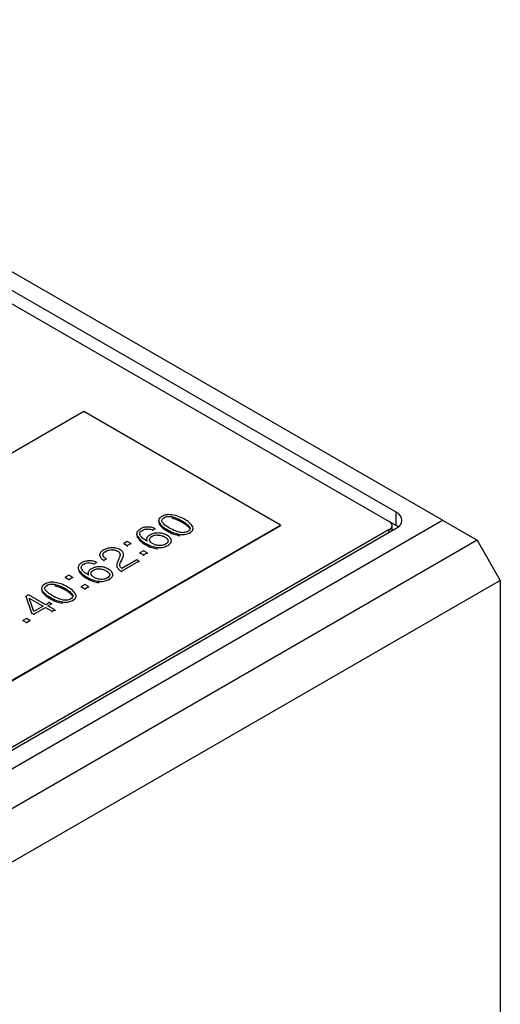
# Model space of a CAD drawing. Header units: millimetres. Extents: x 15756 to 16324, y 1603 to 1933.
# Tile 48 of 48: x 16283 to 16294, y 1870 to 1891. Entities that reach past the tile are written whole.
import ezdxf

# ---------------------------------------------------------------- set-up
doc = ezdxf.new("R2010")
doc.units = ezdxf.units.MM

msp = doc.modelspace()

# ---------------------------------------------------------------- linework, layer by layer
at = {"color": 7, "linetype": 'Continuous', "lineweight": 25}
for p, q in [((16292.761, 1880.162), (16273.669, 1891.183)), ((16291.743, 1880.338), (16273.587, 1890.819)), ((16273.434, 1890.614), (16291.59, 1880.132)), ((16284.87, 1882.554), (16272.651, 1875.5)), ((16289.197, 1880.056), (16284.87, 1882.554)), ((16291.743, 1880.044), (16291.743, 1880.338)), ((16263.741, 1863.409), (16292.761, 1880.162)), ((16286.514, 1880.153), (16286.514, 1880.132)), ((16286.521, 1880.118), (16286.521, 1880.1)), ((16286.635, 1880.219), (16286.635, 1880.201)), ((16286.802, 1880.242), (16286.802, 1880.224)), ((16291.743, 1880.044), (16291.593, 1880.131)), ((16292.761, 1880.162), (16293.525, 1879.721)), ((16291.59, 1879.956), (16263.894, 1863.967)), ((16264.047, 1863.997), (16291.743, 1879.985)), ((16276.978, 1873.002), (16289.197, 1880.056)), ((16276.978, 1872.99), (16289.197, 1880.044)), ((16286.156, 1879.943), (16286.156, 1879.925)), ((16286.263, 1879.973), (16286.263, 1879.955)), ((16286.381, 1879.949), (16286.433, 1879.979)), ((16286.381, 1879.949), (16286.381, 1879.931)), ((16286.433, 1879.979), (16286.433, 1879.962)), ((16286.701, 1879.957), (16286.701, 1879.939)), ((16287.196, 1880.015), (16287.196, 1879.997)), ((16287.204, 1879.89), (16287.204, 1879.872)), ((16287.275, 1879.966), (16287.275, 1879.987)), ((16289.197, 1880.056), (16289.197, 1880.044)), ((16291.653, 1879.934), (16291.653, 1880.044)), ((16291.786, 1880.015), (16291.743, 1880.044)), ((16293.525, 1879.721), (16264.505, 1862.968)), ((16285.824, 1879.696), (16285.745, 1879.65)), ((16285.903, 1879.65), (16285.824, 1879.696)), ((16286.03, 1879.868), (16286.03, 1879.846)), ((16286.037, 1879.83), (16286.037, 1879.812)), ((16286.248, 1879.747), (16286.248, 1879.726)), ((16286.367, 1879.809), (16286.367, 1879.791)), ((16286.501, 1879.84), (16286.501, 1879.823)), ((16286.651, 1879.794), (16286.651, 1879.777)), ((16286.796, 1879.694), (16286.796, 1879.715)), ((16286.981, 1879.852), (16286.981, 1879.835)), ((16293.525, 1879.721), (16294.034, 1878.839)), ((16285.354, 1879.48), (16285.354, 1879.462)), ((16285.481, 1879.516), (16285.481, 1879.498)), ((16285.609, 1879.482), (16285.609, 1879.465)), ((16285.651, 1879.448), (16285.651, 1879.43)), ((16285.745, 1879.65), (16285.745, 1879.633)), ((16285.745, 1879.65), (16285.824, 1879.605)), ((16285.824, 1879.605), (16285.903, 1879.65)), ((16285.824, 1879.605), (16285.824, 1879.587)), ((16285.903, 1879.65), (16285.903, 1879.633)), ((16286.18, 1879.491), (16286.101, 1879.445)), ((16286.101, 1879.445), (16286.18, 1879.399)), ((16286.101, 1879.445), (16286.101, 1879.427)), ((16286.259, 1879.445), (16286.18, 1879.491)), ((16286.18, 1879.399), (16286.259, 1879.445)), ((16286.233, 1879.652), (16286.233, 1879.634)), ((16286.259, 1879.445), (16286.259, 1879.427)), ((16286.493, 1879.562), (16286.493, 1879.545)), ((16286.716, 1879.608), (16286.716, 1879.591)), ((16284.975, 1879.229), (16284.975, 1879.211)), ((16285.092, 1879.205), (16285.145, 1879.235)), ((16285.145, 1879.235), (16285.145, 1879.218)), ((16285.214, 1879.398), (16285.214, 1879.38)), ((16285.308, 1879.282), (16285.363, 1879.314)), ((16285.308, 1879.282), (16285.308, 1879.265)), ((16285.363, 1879.314), (16285.363, 1879.297)), ((16285.637, 1879.316), (16285.613, 1879.26)), ((16285.686, 1879.261), (16285.704, 1879.3)), ((16285.698, 1879.039), (16286.082, 1879.261)), ((16286.035, 1879.288), (16285.706, 1879.098)), ((16285.731, 1879.36), (16285.731, 1879.342)), ((16285.741, 1879.391), (16285.741, 1879.413)), ((16286.082, 1879.261), (16286.035, 1879.288)), ((16286.082, 1879.261), (16286.082, 1879.243)), ((16286.18, 1879.399), (16286.18, 1879.382)), ((16284.742, 1879.124), (16284.742, 1879.102)), ((16284.748, 1879.086), (16284.748, 1879.068)), ((16284.868, 1879.199), (16284.868, 1879.181)), ((16285.079, 1879.065), (16285.079, 1879.047)), ((16285.092, 1879.205), (16285.092, 1879.187)), ((16285.212, 1879.096), (16285.212, 1879.079)), ((16285.362, 1879.05), (16285.362, 1879.033)), ((16285.592, 1879.177), (16285.592, 1879.156)), ((16285.597, 1879.14), (16285.597, 1879.122)), ((16285.68, 1879.049), (16285.68, 1879.032)), ((16285.68, 1879.049), (16285.698, 1879.039)), ((16285.698, 1879.039), (16285.698, 1879.021)), ((16294.034, 1878.839), (16265.014, 1862.086)), ((16284.535, 1878.952), (16284.456, 1878.907)), ((16284.456, 1878.907), (16284.456, 1878.889)), ((16284.456, 1878.907), (16284.535, 1878.861)), ((16284.615, 1878.907), (16284.535, 1878.952)), ((16284.535, 1878.861), (16284.615, 1878.907)), ((16284.535, 1878.861), (16284.535, 1878.843)), ((16284.615, 1878.907), (16284.615, 1878.889)), ((16284.944, 1878.908), (16284.944, 1878.89)), ((16284.959, 1879.003), (16284.959, 1878.982)), ((16285.204, 1878.819), (16285.204, 1878.801)), ((16285.427, 1878.864), (16285.427, 1878.847)), ((16285.507, 1878.95), (16285.507, 1878.971)), ((16294.034, 1878.839), (16294.034, 1835.334)), ((16283.937, 1878.665), (16283.937, 1878.644)), ((16283.943, 1878.63), (16283.943, 1878.612)), ((16284.057, 1878.731), (16284.057, 1878.713)), ((16284.225, 1878.754), (16284.225, 1878.736)), ((16284.891, 1878.747), (16284.812, 1878.701)), ((16284.812, 1878.701), (16284.812, 1878.683)), ((16284.812, 1878.701), (16284.891, 1878.655)), ((16284.97, 1878.701), (16284.891, 1878.747)), ((16284.891, 1878.655), (16284.97, 1878.701)), ((16284.891, 1878.655), (16284.891, 1878.638)), ((16284.97, 1878.701), (16284.97, 1878.683)), ((16283.65, 1878.523), (16283.59, 1878.489)), ((16283.59, 1878.489), (16283.717, 1878.124)), ((16283.59, 1878.489), (16283.59, 1878.471)), ((16284.029, 1878.304), (16283.65, 1878.523)), ((16283.768, 1878.153), (16283.666, 1878.45)), ((16283.666, 1878.45), (16283.974, 1878.272)), ((16284.124, 1878.469), (16284.124, 1878.451)), ((16284.403, 1878.364), (16284.403, 1878.347)), ((16284.618, 1878.527), (16284.618, 1878.509)), ((16284.626, 1878.402), (16284.626, 1878.385)), ((16284.697, 1878.478), (16284.697, 1878.499)), ((16283.765, 1878.096), (16284.022, 1878.245)), ((16283.974, 1878.272), (16283.768, 1878.153)), ((16284.022, 1878.245), (16284.172, 1878.158)), ((16284.022, 1878.245), (16284.022, 1878.227)), ((16284.109, 1878.35), (16284.029, 1878.304)), ((16284.077, 1878.277), (16284.156, 1878.322)), ((16284.227, 1878.19), (16284.077, 1878.277)), ((16284.156, 1878.322), (16284.109, 1878.35)), ((16284.156, 1878.322), (16284.156, 1878.305)), ((16284.172, 1878.158), (16284.227, 1878.19)), ((16284.172, 1878.158), (16284.172, 1878.14)), ((16284.227, 1878.19), (16284.227, 1878.172)), ((16283.603, 1878.003), (16283.523, 1877.957)), ((16283.523, 1877.957), (16283.523, 1877.94)), ((16283.523, 1877.957), (16283.603, 1877.912)), ((16283.682, 1877.957), (16283.603, 1878.003)), ((16283.603, 1877.912), (16283.682, 1877.957)), ((16283.682, 1877.957), (16283.682, 1877.94)), ((16283.717, 1878.124), (16283.765, 1878.096)), ((16283.717, 1878.124), (16283.717, 1878.106)), ((16283.765, 1878.096), (16283.765, 1878.079)), ((16283.603, 1877.912), (16283.603, 1877.894))]:
    msp.add_line(p, q, dxfattribs=at)
at = {"color": 8, "linetype": 'Continuous', "lineweight": 25}
for p, q in [((16287.033, 1880.148), (16287.033, 1880.131)), ((16291.59, 1879.897), (16291.59, 1879.956)), ((16285.686, 1879.261), (16285.686, 1879.244)), ((16285.704, 1879.3), (16285.704, 1879.282)), ((16284.456, 1878.66), (16284.456, 1878.643))]:
    msp.add_line(p, q, dxfattribs=at)
at = {"color": 7, "linetype": 'Continuous', "lineweight": 25}
for centre, radius, start, end in [((16291.676, 1880.162), 0.189, 290.7834, 69.2168), ((16291.557, 1880.044), 0.0943, 290.7836, 69.2165)]:
    msp.add_arc(centre, radius, start, end, dxfattribs=at)
for points, knots in [([(16286.587, 1880.246), (16286.572, 1880.236), (16286.542, 1880.217), (16286.51, 1880.172), (16286.517, 1880.139), (16286.521, 1880.118)], [0, 0, 0, 0, 0.280751, 0.561196, 1, 1, 1, 1]), ([(16286.521, 1880.118), (16286.545, 1880.084), (16286.588, 1880.024), (16286.667, 1879.977), (16286.701, 1879.957)], [0, 0, 0, 0, 0.558613, 1, 1, 1, 1]), ([(16286.593, 1880.122), (16286.589, 1880.131), (16286.582, 1880.15), (16286.59, 1880.186), (16286.618, 1880.207), (16286.635, 1880.219)], [0, 0, 0, 0, 0.280976, 0.561395, 1, 1, 1, 1]), ([(16286.808, 1880.283), (16286.786, 1880.285), (16286.742, 1880.289), (16286.66, 1880.281), (16286.615, 1880.259), (16286.587, 1880.246)], [0, 0, 0, 0, 0.280738, 0.561087, 1, 1, 1, 1]), ([(16286.757, 1879.988), (16286.719, 1880.01), (16286.652, 1880.05), (16286.611, 1880.1), (16286.593, 1880.122)], [0, 0, 0, 0, 0.560741, 1, 1, 1, 1]), ([(16286.635, 1880.219), (16286.647, 1880.225), (16286.673, 1880.238), (16286.732, 1880.25), (16286.776, 1880.245), (16286.802, 1880.242)], [0, 0, 0, 0, 0.280755, 0.561095, 1, 1, 1, 1]), ([(16286.802, 1880.242), (16286.85, 1880.228), (16286.936, 1880.204), (16287.004, 1880.165), (16287.033, 1880.148)], [0, 0, 0, 0, 0.558786, 1, 1, 1, 1]), ([(16286.802, 1880.213), (16286.85, 1880.199), (16286.936, 1880.175), (16287.004, 1880.136), (16287.033, 1880.119)], [0, 0, 0, 0, 0.558786, 1, 1, 1, 1]), ([(16287.09, 1880.18), (16287.044, 1880.205), (16286.962, 1880.251), (16286.855, 1880.273), (16286.808, 1880.283)], [0, 0, 0, 0, 0.5607235, 1, 1, 1, 1]), ([(16287.033, 1880.148), (16287.071, 1880.126), (16287.138, 1880.087), (16287.178, 1880.037), (16287.196, 1880.015)], [0, 0, 0, 0, 0.560708, 1, 1, 1, 1]), ([(16287.033, 1880.119), (16287.071, 1880.097), (16287.138, 1880.057), (16287.178, 1880.007), (16287.196, 1879.985)], [0, 0, 0, 0, 0.560708, 1, 1, 1, 1]), ([(16287.268, 1880.018), (16287.244, 1880.052), (16287.203, 1880.112), (16287.124, 1880.159), (16287.09, 1880.18)], [0, 0, 0, 0, 0.558565, 1, 1, 1, 1]), ([(16286.114, 1879.973), (16286.081, 1879.949), (16286.023, 1879.907), (16286.033, 1879.853), (16286.037, 1879.83)], [0, 0, 0, 0, 0.558891, 1, 1, 1, 1]), ([(16286.107, 1879.838), (16286.104, 1879.848), (16286.097, 1879.869), (16286.108, 1879.908), (16286.138, 1879.929), (16286.156, 1879.943)], [0, 0, 0, 0, 0.280852, 0.561369, 1, 1, 1, 1]), ([(16286.27, 1880.014), (16286.237, 1880.011), (16286.178, 1880.006), (16286.133, 1879.983), (16286.114, 1879.973)], [0, 0, 0, 0, 0.55864, 1, 1, 1, 1]), ([(16286.156, 1879.943), (16286.174, 1879.951), (16286.205, 1879.967), (16286.246, 1879.971), (16286.263, 1879.973)], [0, 0, 0, 0, 0.559916, 1, 1, 1, 1]), ([(16286.263, 1879.973), (16286.287, 1879.971), (16286.33, 1879.969), (16286.365, 1879.955), (16286.381, 1879.949)], [0, 0, 0, 0, 0.558656, 1, 1, 1, 1]), ([(16286.433, 1879.979), (16286.406, 1879.991), (16286.356, 1880.011), (16286.296, 1880.013), (16286.27, 1880.014)], [0, 0, 0, 0, 0.559916, 1, 1, 1, 1]), ([(16286.507, 1879.884), (16286.468, 1879.881), (16286.399, 1879.877), (16286.347, 1879.85), (16286.324, 1879.839)], [0, 0, 0, 0, 0.558264, 1, 1, 1, 1]), ([(16286.703, 1879.828), (16286.671, 1879.844), (16286.615, 1879.874), (16286.54, 1879.881), (16286.507, 1879.884)], [0, 0, 0, 0, 0.560399, 1, 1, 1, 1]), ([(16286.521, 1880.088), (16286.545, 1880.055), (16286.588, 1879.994), (16286.667, 1879.948), (16286.701, 1879.927)], [0, 0, 0, 0, 0.558613, 1, 1, 1, 1]), ([(16286.701, 1879.957), (16286.747, 1879.931), (16286.829, 1879.886), (16286.934, 1879.862), (16286.981, 1879.852)], [0, 0, 0, 0, 0.560722, 1, 1, 1, 1]), ([(16286.701, 1879.927), (16286.747, 1879.902), (16286.829, 1879.856), (16286.934, 1879.833), (16286.981, 1879.823)], [0, 0, 0, 0, 0.560722, 1, 1, 1, 1]), ([(16286.987, 1879.894), (16286.94, 1879.908), (16286.854, 1879.933), (16286.787, 1879.971), (16286.757, 1879.988)], [0, 0, 0, 0, 0.558852, 1, 1, 1, 1]), ([(16286.981, 1879.852), (16287.003, 1879.85), (16287.048, 1879.846), (16287.13, 1879.855), (16287.176, 1879.877), (16287.204, 1879.89)], [0, 0, 0, 0, 0.280702, 0.561046, 1, 1, 1, 1]), ([(16287.156, 1879.917), (16287.143, 1879.911), (16287.118, 1879.898), (16287.058, 1879.886), (16287.014, 1879.891), (16286.987, 1879.894)], [0, 0, 0, 0, 0.280854, 0.561146, 1, 1, 1, 1]), ([(16287.196, 1880.015), (16287.2, 1880.005), (16287.208, 1879.986), (16287.201, 1879.95), (16287.173, 1879.93), (16287.156, 1879.917)], [0, 0, 0, 0, 0.28105, 0.561616, 1, 1, 1, 1]), ([(16287.204, 1879.89), (16287.219, 1879.9), (16287.248, 1879.919), (16287.279, 1879.964), (16287.272, 1879.997), (16287.268, 1880.018)], [0, 0, 0, 0, 0.28073, 0.561071, 1, 1, 1, 1]), ([(16286.037, 1879.83), (16286.062, 1879.793), (16286.108, 1879.726), (16286.195, 1879.675), (16286.233, 1879.652)], [0, 0, 0, 0, 0.558533, 1, 1, 1, 1]), ([(16286.037, 1879.801), (16286.062, 1879.763), (16286.108, 1879.696), (16286.195, 1879.645), (16286.233, 1879.622)], [0, 0, 0, 0, 0.558533, 1, 1, 1, 1]), ([(16286.262, 1879.699), (16286.225, 1879.722), (16286.158, 1879.763), (16286.122, 1879.815), (16286.107, 1879.838)], [0, 0, 0, 0, 0.560702, 1, 1, 1, 1]), ([(16286.254, 1879.772), (16286.25, 1879.758), (16286.243, 1879.733), (16286.256, 1879.709), (16286.262, 1879.699)], [0, 0, 0, 0, 0.559432, 1, 1, 1, 1]), ([(16286.324, 1879.839), (16286.307, 1879.828), (16286.276, 1879.808), (16286.261, 1879.783), (16286.254, 1879.772)], [0, 0, 0, 0, 0.560033, 1, 1, 1, 1]), ([(16286.314, 1879.73), (16286.316, 1879.747), (16286.319, 1879.777), (16286.353, 1879.799), (16286.367, 1879.809)], [0, 0, 0, 0, 0.558826, 1, 1, 1, 1]), ([(16286.381, 1879.648), (16286.361, 1879.662), (16286.326, 1879.686), (16286.318, 1879.717), (16286.314, 1879.73)], [0, 0, 0, 0, 0.559958, 1, 1, 1, 1]), ([(16286.367, 1879.809), (16286.389, 1879.82), (16286.428, 1879.839), (16286.479, 1879.84), (16286.501, 1879.84)], [0, 0, 0, 0, 0.559919, 1, 1, 1, 1]), ([(16286.501, 1879.84), (16286.533, 1879.836), (16286.59, 1879.828), (16286.632, 1879.804), (16286.651, 1879.794)], [0, 0, 0, 0, 0.557887, 1, 1, 1, 1]), ([(16286.651, 1879.794), (16286.672, 1879.781), (16286.709, 1879.757), (16286.721, 1879.726), (16286.726, 1879.713)], [0, 0, 0, 0, 0.5607093, 1, 1, 1, 1]), ([(16286.726, 1879.713), (16286.722, 1879.696), (16286.716, 1879.666), (16286.682, 1879.644), (16286.666, 1879.635)], [0, 0, 0, 0, 0.557859, 1, 1, 1, 1]), ([(16286.796, 1879.716), (16286.789, 1879.74), (16286.775, 1879.782), (16286.725, 1879.814), (16286.703, 1879.828)], [0, 0, 0, 0, 0.558348, 1, 1, 1, 1]), ([(16286.716, 1879.608), (16286.742, 1879.626), (16286.789, 1879.657), (16286.794, 1879.698), (16286.796, 1879.716)], [0, 0, 0, 0, 0.559923, 1, 1, 1, 1]), ([(16285.31, 1879.509), (16285.281, 1879.491), (16285.231, 1879.459), (16285.219, 1879.416), (16285.214, 1879.398)], [0, 0, 0, 0, 0.560495, 1, 1, 1, 1]), ([(16285.289, 1879.399), (16285.293, 1879.416), (16285.301, 1879.447), (16285.338, 1879.469), (16285.354, 1879.48)], [0, 0, 0, 0, 0.557549, 1, 1, 1, 1]), ([(16285.489, 1879.558), (16285.451, 1879.554), (16285.383, 1879.547), (16285.332, 1879.52), (16285.31, 1879.509)], [0, 0, 0, 0, 0.558175, 1, 1, 1, 1]), ([(16285.354, 1879.48), (16285.375, 1879.49), (16285.411, 1879.509), (16285.46, 1879.514), (16285.481, 1879.516)], [0, 0, 0, 0, 0.560421, 1, 1, 1, 1]), ([(16285.481, 1879.516), (16285.508, 1879.514), (16285.557, 1879.51), (16285.593, 1879.491), (16285.609, 1879.482)], [0, 0, 0, 0, 0.55789, 1, 1, 1, 1]), ([(16285.667, 1879.513), (16285.638, 1879.528), (16285.586, 1879.553), (16285.519, 1879.557), (16285.489, 1879.558)], [0, 0, 0, 0, 0.560041, 1, 1, 1, 1]), ([(16285.609, 1879.482), (16285.619, 1879.477), (16285.635, 1879.466), (16285.646, 1879.453), (16285.651, 1879.448)], [0, 0, 0, 0, 0.560028, 1, 1, 1, 1]), ([(16285.651, 1879.448), (16285.655, 1879.44), (16285.663, 1879.427), (16285.665, 1879.412), (16285.666, 1879.406)], [0, 0, 0, 0, 0.559708, 1, 1, 1, 1]), ([(16285.721, 1879.468), (16285.713, 1879.477), (16285.699, 1879.494), (16285.677, 1879.507), (16285.667, 1879.513)], [0, 0, 0, 0, 0.55973, 1, 1, 1, 1]), ([(16285.741, 1879.414), (16285.74, 1879.425), (16285.737, 1879.443), (16285.726, 1879.46), (16285.721, 1879.468)], [0, 0, 0, 0, 0.560015, 1, 1, 1, 1]), ([(16286.233, 1879.652), (16286.275, 1879.629), (16286.35, 1879.587), (16286.449, 1879.57), (16286.493, 1879.562)], [0, 0, 0, 0, 0.5608374, 1, 1, 1, 1]), ([(16286.233, 1879.622), (16286.275, 1879.599), (16286.35, 1879.558), (16286.449, 1879.541), (16286.493, 1879.533)], [0, 0, 0, 0, 0.5608374, 1, 1, 1, 1]), ([(16286.528, 1879.604), (16286.497, 1879.608), (16286.442, 1879.616), (16286.4, 1879.638), (16286.381, 1879.648)], [0, 0, 0, 0, 0.55846, 1, 1, 1, 1]), ([(16286.493, 1879.562), (16286.516, 1879.561), (16286.562, 1879.559), (16286.643, 1879.573), (16286.688, 1879.595), (16286.716, 1879.608)], [0, 0, 0, 0, 0.28041, 0.560614, 1, 1, 1, 1]), ([(16286.666, 1879.635), (16286.644, 1879.624), (16286.603, 1879.605), (16286.551, 1879.604), (16286.528, 1879.604)], [0, 0, 0, 0, 0.559403, 1, 1, 1, 1]), ([(16284.825, 1879.229), (16284.792, 1879.205), (16284.734, 1879.163), (16284.744, 1879.109), (16284.748, 1879.086)], [0, 0, 0, 0, 0.558891, 1, 1, 1, 1]), ([(16284.981, 1879.27), (16284.948, 1879.267), (16284.889, 1879.262), (16284.844, 1879.239), (16284.825, 1879.229)], [0, 0, 0, 0, 0.5586325, 1, 1, 1, 1]), ([(16284.868, 1879.199), (16284.885, 1879.207), (16284.916, 1879.223), (16284.957, 1879.227), (16284.975, 1879.229)], [0, 0, 0, 0, 0.559906, 1, 1, 1, 1]), ([(16284.975, 1879.229), (16284.999, 1879.227), (16285.041, 1879.225), (16285.076, 1879.211), (16285.092, 1879.205)], [0, 0, 0, 0, 0.558653, 1, 1, 1, 1]), ([(16285.145, 1879.235), (16285.117, 1879.247), (16285.068, 1879.267), (16285.007, 1879.269), (16284.981, 1879.27)], [0, 0, 0, 0, 0.559916, 1, 1, 1, 1]), ([(16285.214, 1879.398), (16285.221, 1879.373), (16285.235, 1879.33), (16285.285, 1879.297), (16285.308, 1879.282)], [0, 0, 0, 0, 0.55797, 1, 1, 1, 1]), ([(16285.363, 1879.314), (16285.341, 1879.328), (16285.303, 1879.352), (16285.293, 1879.384), (16285.289, 1879.399)], [0, 0, 0, 0, 0.560808, 1, 1, 1, 1]), ([(16285.613, 1879.26), (16285.604, 1879.238), (16285.589, 1879.198), (16285.594, 1879.157), (16285.597, 1879.14)], [0, 0, 0, 0, 0.560298, 1, 1, 1, 1]), ([(16285.658, 1879.365), (16285.654, 1879.356), (16285.647, 1879.339), (16285.64, 1879.323), (16285.637, 1879.316)], [0, 0, 0, 0, 0.559989, 1, 1, 1, 1]), ([(16285.666, 1879.406), (16285.666, 1879.398), (16285.664, 1879.385), (16285.66, 1879.371), (16285.658, 1879.365)], [0, 0, 0, 0, 0.5598524, 1, 1, 1, 1]), ([(16285.661, 1879.165), (16285.662, 1879.184), (16285.664, 1879.216), (16285.679, 1879.247), (16285.686, 1879.261)], [0, 0, 0, 0, 0.55949, 1, 1, 1, 1]), ([(16285.704, 1879.3), (16285.709, 1879.311), (16285.719, 1879.331), (16285.727, 1879.351), (16285.731, 1879.36)], [0, 0, 0, 0, 0.560038, 1, 1, 1, 1]), ([(16285.731, 1879.36), (16285.734, 1879.37), (16285.74, 1879.388), (16285.741, 1879.406), (16285.741, 1879.414)], [0, 0, 0, 0, 0.560061, 1, 1, 1, 1]), ([(16284.748, 1879.086), (16284.774, 1879.049), (16284.82, 1878.982), (16284.906, 1878.931), (16284.944, 1878.908)], [0, 0, 0, 0, 0.558533, 1, 1, 1, 1]), ([(16284.748, 1879.057), (16284.774, 1879.019), (16284.82, 1878.953), (16284.906, 1878.901), (16284.944, 1878.878)], [0, 0, 0, 0, 0.558533, 1, 1, 1, 1]), ([(16284.818, 1879.094), (16284.815, 1879.104), (16284.808, 1879.125), (16284.819, 1879.164), (16284.849, 1879.185), (16284.868, 1879.199)], [0, 0, 0, 0, 0.28085, 0.561365, 1, 1, 1, 1]), ([(16284.973, 1878.955), (16284.936, 1878.978), (16284.869, 1879.019), (16284.834, 1879.071), (16284.818, 1879.094)], [0, 0, 0, 0, 0.560702, 1, 1, 1, 1]), ([(16284.965, 1879.028), (16284.962, 1879.014), (16284.955, 1878.989), (16284.968, 1878.966), (16284.973, 1878.955)], [0, 0, 0, 0, 0.559435, 1, 1, 1, 1]), ([(16285.035, 1879.095), (16285.018, 1879.084), (16284.987, 1879.064), (16284.972, 1879.039), (16284.965, 1879.028)], [0, 0, 0, 0, 0.560029, 1, 1, 1, 1]), ([(16285.025, 1878.986), (16285.027, 1879.003), (16285.031, 1879.033), (16285.064, 1879.055), (16285.079, 1879.065)], [0, 0, 0, 0, 0.558826, 1, 1, 1, 1]), ([(16285.219, 1879.14), (16285.18, 1879.137), (16285.11, 1879.133), (16285.058, 1879.106), (16285.035, 1879.095)], [0, 0, 0, 0, 0.558258, 1, 1, 1, 1]), ([(16285.079, 1879.065), (16285.1, 1879.076), (16285.139, 1879.095), (16285.19, 1879.096), (16285.212, 1879.096)], [0, 0, 0, 0, 0.5599149, 1, 1, 1, 1]), ([(16285.212, 1879.096), (16285.244, 1879.092), (16285.301, 1879.084), (16285.343, 1879.06), (16285.362, 1879.05)], [0, 0, 0, 0, 0.557886, 1, 1, 1, 1]), ([(16285.414, 1879.084), (16285.383, 1879.1), (16285.326, 1879.13), (16285.251, 1879.137), (16285.219, 1879.14)], [0, 0, 0, 0, 0.560399, 1, 1, 1, 1]), ([(16285.362, 1879.05), (16285.383, 1879.037), (16285.421, 1879.013), (16285.432, 1878.982), (16285.437, 1878.969)], [0, 0, 0, 0, 0.5607093, 1, 1, 1, 1]), ([(16285.507, 1878.972), (16285.5, 1878.996), (16285.486, 1879.038), (16285.436, 1879.07), (16285.414, 1879.084)], [0, 0, 0, 0, 0.558348, 1, 1, 1, 1]), ([(16285.597, 1879.14), (16285.606, 1879.121), (16285.622, 1879.087), (16285.662, 1879.061), (16285.68, 1879.049)], [0, 0, 0, 0, 0.559298, 1, 1, 1, 1]), ([(16285.706, 1879.098), (16285.692, 1879.11), (16285.668, 1879.13), (16285.663, 1879.155), (16285.661, 1879.165)], [0, 0, 0, 0, 0.559253, 1, 1, 1, 1]), ([(16284.231, 1878.795), (16284.209, 1878.797), (16284.164, 1878.801), (16284.083, 1878.793), (16284.037, 1878.771), (16284.01, 1878.758)], [0, 0, 0, 0, 0.280738, 0.561087, 1, 1, 1, 1]), ([(16284.512, 1878.692), (16284.466, 1878.717), (16284.384, 1878.763), (16284.278, 1878.785), (16284.231, 1878.795)], [0, 0, 0, 0, 0.5607235, 1, 1, 1, 1]), ([(16284.944, 1878.908), (16284.986, 1878.885), (16285.062, 1878.843), (16285.16, 1878.826), (16285.204, 1878.819)], [0, 0, 0, 0, 0.5608374, 1, 1, 1, 1]), ([(16284.944, 1878.878), (16284.986, 1878.855), (16285.062, 1878.814), (16285.16, 1878.797), (16285.204, 1878.789)], [0, 0, 0, 0, 0.5608374, 1, 1, 1, 1]), ([(16285.093, 1878.904), (16285.073, 1878.918), (16285.037, 1878.942), (16285.029, 1878.973), (16285.025, 1878.986)], [0, 0, 0, 0, 0.559958, 1, 1, 1, 1]), ([(16285.24, 1878.86), (16285.209, 1878.864), (16285.153, 1878.872), (16285.111, 1878.894), (16285.093, 1878.904)], [0, 0, 0, 0, 0.558458, 1, 1, 1, 1]), ([(16285.204, 1878.819), (16285.227, 1878.817), (16285.273, 1878.815), (16285.354, 1878.829), (16285.399, 1878.851), (16285.427, 1878.864)], [0, 0, 0, 0, 0.28041, 0.560614, 1, 1, 1, 1]), ([(16285.378, 1878.891), (16285.355, 1878.88), (16285.315, 1878.861), (16285.263, 1878.86), (16285.24, 1878.86)], [0, 0, 0, 0, 0.559403, 1, 1, 1, 1]), ([(16285.437, 1878.969), (16285.433, 1878.952), (16285.428, 1878.922), (16285.393, 1878.9), (16285.378, 1878.891)], [0, 0, 0, 0, 0.557859, 1, 1, 1, 1]), ([(16285.427, 1878.864), (16285.453, 1878.882), (16285.5, 1878.913), (16285.505, 1878.954), (16285.507, 1878.972)], [0, 0, 0, 0, 0.559926, 1, 1, 1, 1]), ([(16284.01, 1878.758), (16283.995, 1878.748), (16283.965, 1878.729), (16283.933, 1878.684), (16283.939, 1878.651), (16283.943, 1878.63)], [0, 0, 0, 0, 0.280751, 0.561196, 1, 1, 1, 1]), ([(16283.943, 1878.63), (16283.967, 1878.596), (16284.01, 1878.536), (16284.089, 1878.489), (16284.124, 1878.469)], [0, 0, 0, 0, 0.558613, 1, 1, 1, 1]), ([(16283.943, 1878.601), (16283.967, 1878.567), (16284.01, 1878.506), (16284.089, 1878.46), (16284.124, 1878.439)], [0, 0, 0, 0, 0.558613, 1, 1, 1, 1]), ([(16284.016, 1878.634), (16284.012, 1878.643), (16284.004, 1878.662), (16284.012, 1878.699), (16284.04, 1878.719), (16284.057, 1878.731)], [0, 0, 0, 0, 0.280973, 0.561393, 1, 1, 1, 1]), ([(16284.179, 1878.501), (16284.142, 1878.523), (16284.075, 1878.562), (16284.034, 1878.612), (16284.016, 1878.634)], [0, 0, 0, 0, 0.560741, 1, 1, 1, 1]), ([(16284.057, 1878.731), (16284.07, 1878.737), (16284.096, 1878.75), (16284.155, 1878.762), (16284.198, 1878.757), (16284.225, 1878.754)], [0, 0, 0, 0, 0.280754, 0.561092, 1, 1, 1, 1]), ([(16284.225, 1878.754), (16284.273, 1878.74), (16284.358, 1878.716), (16284.426, 1878.677), (16284.456, 1878.66)], [0, 0, 0, 0, 0.5587854, 1, 1, 1, 1]), ([(16284.225, 1878.725), (16284.273, 1878.711), (16284.358, 1878.687), (16284.426, 1878.648), (16284.456, 1878.631)], [0, 0, 0, 0, 0.5587854, 1, 1, 1, 1]), ([(16284.456, 1878.66), (16284.494, 1878.638), (16284.561, 1878.599), (16284.601, 1878.549), (16284.618, 1878.527)], [0, 0, 0, 0, 0.560709, 1, 1, 1, 1]), ([(16284.456, 1878.631), (16284.494, 1878.609), (16284.561, 1878.569), (16284.601, 1878.519), (16284.618, 1878.497)], [0, 0, 0, 0, 0.560709, 1, 1, 1, 1]), ([(16284.69, 1878.53), (16284.667, 1878.564), (16284.625, 1878.625), (16284.547, 1878.671), (16284.512, 1878.692)], [0, 0, 0, 0, 0.558566, 1, 1, 1, 1]), ([(16284.124, 1878.469), (16284.17, 1878.443), (16284.251, 1878.398), (16284.357, 1878.374), (16284.403, 1878.364)], [0, 0, 0, 0, 0.560722, 1, 1, 1, 1]), ([(16284.124, 1878.439), (16284.17, 1878.414), (16284.251, 1878.368), (16284.357, 1878.345), (16284.403, 1878.335)], [0, 0, 0, 0, 0.560722, 1, 1, 1, 1]), ([(16284.41, 1878.406), (16284.362, 1878.42), (16284.277, 1878.445), (16284.209, 1878.483), (16284.179, 1878.501)], [0, 0, 0, 0, 0.558852, 1, 1, 1, 1]), ([(16284.403, 1878.364), (16284.426, 1878.362), (16284.471, 1878.358), (16284.553, 1878.367), (16284.598, 1878.389), (16284.626, 1878.402)], [0, 0, 0, 0, 0.2807022, 0.5610507, 1, 1, 1, 1]), ([(16284.579, 1878.43), (16284.566, 1878.423), (16284.54, 1878.41), (16284.48, 1878.398), (16284.436, 1878.403), (16284.41, 1878.406)], [0, 0, 0, 0, 0.280849, 0.561149, 1, 1, 1, 1]), ([(16284.618, 1878.527), (16284.622, 1878.517), (16284.63, 1878.498), (16284.623, 1878.462), (16284.596, 1878.442), (16284.579, 1878.43)], [0, 0, 0, 0, 0.281053, 0.561618, 1, 1, 1, 1]), ([(16284.626, 1878.402), (16284.641, 1878.412), (16284.671, 1878.432), (16284.702, 1878.476), (16284.695, 1878.509), (16284.69, 1878.53)], [0, 0, 0, 0, 0.28073, 0.561071, 1, 1, 1, 1])]:
    msp.add_open_spline(points, degree=3, knots=knots, dxfattribs=at)

doc.saveas('drawing.dxf')
